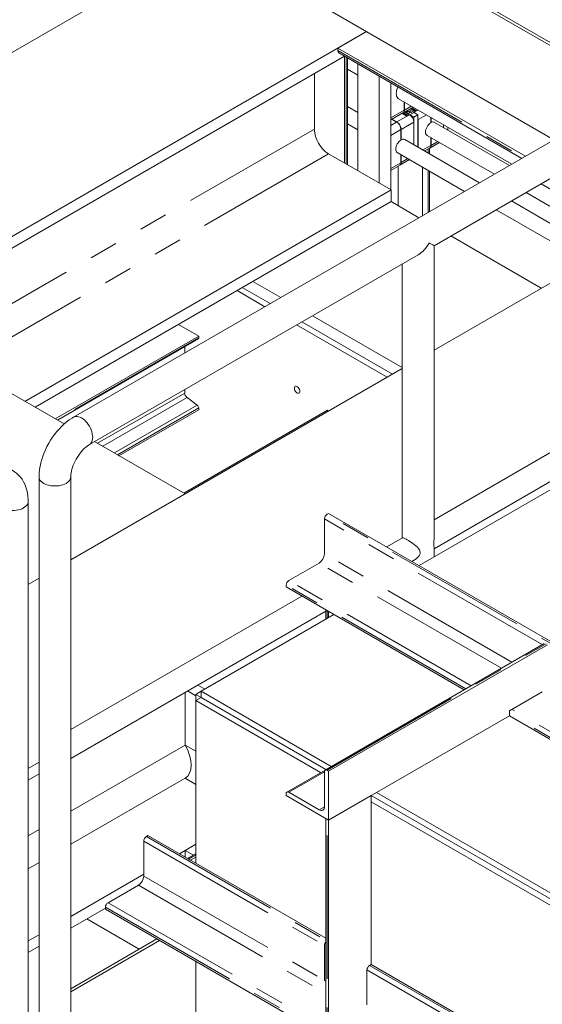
# Model space of a CAD drawing. Header units: millimetres. Extents: x 450 to 25135, y 150 to 17673.
# Tile 241 of 256: x 12017 to 12713, y 13041 to 14351. Entities that reach past the tile are written whole.
import ezdxf

# ---------------------------------------------------------------- set-up
doc = ezdxf.new("R2010")
doc.units = ezdxf.units.MM
doc.linetypes.add('SLD-Centrada-doble', pattern=[12.7, 6.35, -1.27, 1.27, -1.27, 1.27, -1.27])
doc.linetypes.add('SLD-Continua', pattern=[0])
doc.layers.add('COTAS', color=1, linetype='SLD-Continua')
doc.layers.add('OCULTA', color=8, linetype='SLD-Continua')

msp = doc.modelspace()

# ---------------------------------------------------------------- linework, layer by layer
at = {"color": 7, "linetype": 'SLD-Continua', "lineweight": 18, "ltscale": 30}
for p, q in [((12453.3, 14285.4), (12467.3, 14277.2)), ((12521.5, 14246), (12672.2, 14159)), ((12467.3, 14227.7), (12453.3, 14235.8)), ((12668.9, 14157.1), (12569.4, 14214.5)), ((12453.3, 14212.7), (12467.3, 14204.6)), ((12629.3, 14134.2), (12529.8, 14191.7)), ((12559.4, 14197.2), (12648.9, 14145.5)), ((12519.8, 14174.3), (12609.3, 14122.6)), ((12831.6, 14063.2), (12711.1, 14132.7)), ((12792, 14040.3), (12671.5, 14109.9)), ((12691.1, 14121.2), (12811.6, 14051.6)), ((12651.5, 14098.3), (12772, 14028.8))]:
    msp.add_line(p, q, dxfattribs=at)
at = {"layer": 'COTAS', "linetype": 'SLD-Continua', "lineweight": 18, "ltscale": 30}
for p, q in [((12467.3, 14292.5), (12467.3, 14150)), ((12495.6, 14276.2), (12495.6, 14133.7)), ((12511.2, 14267.2), (12511.2, 14124.7)), ((12528.8, 14230.7), (12528.8, 14241.7)), ((12529.2, 14241.5), (12529.2, 14230.9)), ((12511.2, 14217.8), (12527.2, 14227)), ((12526.9, 14226.7), (12527.3, 14227)), ((12527.5, 14227), (12527, 14226.7)), ((12527.6, 14227.2), (12540.8, 14234.8)), ((12533.4, 14224), (12527.7, 14227.3)), ((12531.4, 14225.1), (12527.7, 14227.3)), ((12528, 14226.8), (12527.7, 14227)), ((12527.8, 14227.4), (12533.5, 14224.1)), ((12527.8, 14227.1), (12528.3, 14226.8)), ((12527.8, 14227), (12528.3, 14226.7)), ((12536.1, 14224.6), (12529.6, 14228.4)), ((12531.3, 14227.4), (12531.3, 14229.4)), ((12534.8, 14229.3), (12531.5, 14227.3)), ((12533.7, 14226), (12537.5, 14228.3)), ((12535.3, 14231.7), (12541.8, 14227.9)), ((12536.4, 14224.5), (12542, 14227.8)), ((12541.9, 14229.9), (12537, 14232.7)), ((12537.1, 14232.7), (12541.9, 14229.9)), ((12537.2, 14232.8), (12541.9, 14230.1)), ((12537.7, 14232.6), (12538.2, 14232.9)), ((12537.9, 14232.5), (12537.7, 14232.6)), ((12537.8, 14233.1), (12537.8, 14233.1)), ((12537.8, 14232.5), (12538.2, 14232.8)), ((12537.9, 14233.1), (12538.1, 14233.2)), ((12538.2, 14232.9), (12537.9, 14233.1)), ((12538.5, 14232.8), (12537.9, 14232.5)), ((12538, 14232.4), (12539.1, 14232.6)), ((12538.3, 14232.3), (12538, 14232.4)), ((12538.1, 14233.2), (12539, 14232.7)), ((12538.1, 14233.1), (12538.1, 14233.2)), ((12538.1, 14233), (12538.1, 14233.1)), ((12538.1, 14233.1), (12538.8, 14232.6)), ((12538.2, 14232.8), (12538.2, 14232.9)), ((12538.2, 14232.3), (12539.1, 14232.5)), ((12538.5, 14232.3), (12538.3, 14232.3)), ((12538.8, 14232.6), (12538.5, 14232.8)), ((12539, 14232), (12538.5, 14232.3)), ((12543.6, 14230.9), (12538.7, 14233.7)), ((12543.4, 14231), (12538.7, 14233.7)), ((12538.7, 14232.2), (12538.7, 14232.4)), ((12538.7, 14232.4), (12539, 14232.2)), ((12539.2, 14232.4), (12538.7, 14232.4)), ((12538.7, 14232.2), (12539, 14232)), ((12539, 14232.7), (12538.8, 14232.6)), ((12538.9, 14233.8), (12543.7, 14231)), ((12538.9, 14231.9), (12539, 14232)), ((12539.1, 14231.8), (12538.9, 14231.9)), ((12539, 14232.2), (12539.2, 14232.4)), ((12539, 14232), (12539.2, 14232.3)), ((12539, 14232), (12539, 14232.2)), ((12539, 14231.9), (12539, 14232)), ((12539.1, 14232.6), (12539.5, 14232.4)), ((12539.1, 14232.5), (12539.1, 14232.6)), ((12539.1, 14232.5), (12539.4, 14232.3)), ((12539.5, 14232.4), (12539.1, 14231.8)), ((12539.2, 14232.3), (12539.2, 14232.4)), ((12539.3, 14231.9), (12539.9, 14232.2)), ((12539.3, 14231.7), (12539.9, 14232)), ((12539.8, 14231.3), (12539.3, 14231.6)), ((12540.1, 14232.1), (12539.6, 14231.8)), ((12539.6, 14231.7), (12539.6, 14231.6)), ((12539.6, 14231.7), (12539.9, 14231.5)), ((12539.6, 14231.5), (12539.9, 14231.3)), ((12539.9, 14232.2), (12540.1, 14232.1)), ((12539.9, 14232), (12539.9, 14232.2)), ((12539.9, 14232), (12540, 14232)), ((12540.1, 14231.5), (12540.6, 14231.8)), ((12540.1, 14231.3), (12540.6, 14231.6)), ((12540.2, 14231.2), (12540.9, 14231.6)), ((12540.4, 14231), (12540.2, 14231.2)), ((12540.8, 14231.7), (12540.3, 14231.3)), ((12540.3, 14231.1), (12540.9, 14231.4)), ((12540.7, 14231.2), (12540.4, 14231)), ((12540.6, 14231.8), (12540.8, 14231.7)), ((12540.6, 14231.6), (12540.6, 14231.8)), ((12540.6, 14231.6), (12540.7, 14231.6)), ((12541.2, 14230.9), (12540.7, 14231.2)), ((12541, 14231.4), (12540.8, 14231.3)), ((12540.8, 14231.3), (12541.4, 14231)), ((12540.8, 14231.1), (12540.8, 14231.3)), ((12540.8, 14231.1), (12541.2, 14230.9)), ((12540.9, 14231.6), (12541.7, 14231.1)), ((12540.9, 14231.4), (12540.9, 14231.6)), ((12540.9, 14231.4), (12541.6, 14231.1)), ((12541.5, 14231), (12541, 14231.4)), ((12541.1, 14230.7), (12541.8, 14231.1)), ((12541.3, 14230.5), (12541.1, 14230.7)), ((12541.4, 14231), (12541.2, 14230.9)), ((12541.2, 14230.6), (12541.8, 14230.9)), ((12541.5, 14230.7), (12541.3, 14230.5)), ((12541.7, 14231.1), (12541.5, 14231)), ((12542.1, 14230.4), (12541.5, 14230.7)), ((12541.8, 14230.9), (12541.7, 14230.8)), ((12541.7, 14230.8), (12542.3, 14230.5)), ((12541.7, 14230.6), (12541.7, 14230.8)), ((12541.7, 14230.6), (12542.1, 14230.4)), ((12541.8, 14231.1), (12542.6, 14230.6)), ((12541.8, 14230.9), (12541.8, 14231.1)), ((12542.4, 14230.5), (12541.8, 14230.9)), ((12541.8, 14230.9), (12542.4, 14230.6)), ((12541.8, 14227.9), (12542, 14227.8)), ((12543.7, 14231), (12541.9, 14229.9)), ((12541.9, 14230.1), (12543.4, 14231)), ((12541.9, 14229.9), (12543.4, 14230.8)), ((12541.9, 14229.9), (12541.9, 14230.1)), ((12547.2, 14224.7), (12542, 14227.8)), ((12542.3, 14230.5), (12542.1, 14230.4)), ((12542.6, 14230.6), (12542.4, 14230.5)), ((12543.4, 14231), (12543.4, 14230.8)), ((12543.4, 14230.3), (12543.4, 14230.1)), ((12543.4, 14230.1), (12543.4, 14230)), ((12543.5, 14230.2), (12544, 14230.5)), ((12543.6, 14230.2), (12543.5, 14230.2)), ((12543.8, 14230.3), (12543.6, 14230.2)), ((12543.7, 14230.1), (12543.8, 14230.3)), ((12543.8, 14230), (12543.7, 14230.1)), ((12544, 14230.4), (12543.8, 14230.3)), ((12543.8, 14230.1), (12543.8, 14230.3)), ((12543.8, 14230.2), (12543.8, 14230.3)), ((12543.8, 14230.3), (12543.9, 14230.3)), ((12543.8, 14230.1), (12543.8, 14230.3)), ((12543.9, 14230.2), (12543.8, 14230)), ((12543.8, 14230), (12543.8, 14230.1)), ((12543.8, 14230.1), (12543.9, 14230.1)), ((12543.9, 14230.1), (12543.9, 14230.3)), ((12543.9, 14230.1), (12543.9, 14230.1)), ((12544, 14230.5), (12544.2, 14230.4)), ((12544, 14230.4), (12544, 14230.5)), ((12544, 14230.4), (12544, 14230.4)), ((12544.1, 14230.4), (12544, 14230.4)), ((12544, 14230.2), (12544, 14230.2)), ((12544.1, 14230.4), (12544.1, 14230.4)), ((12544.1, 14230.2), (12544.1, 14230.3)), ((12544.1, 14230.3), (12544.2, 14230.2)), ((12544.1, 14230.2), (12544.1, 14230.3)), ((12544.4, 14230.1), (12544.4, 14230.3)), ((12544.4, 14230), (12544.4, 14230.1)), ((12518.9, 14214.7), (12512.4, 14218.5)), ((12512.8, 14218.7), (12519.3, 14215)), ((12531.7, 14223), (12526, 14226.3)), ((12526, 14226.3), (12529.9, 14224.1)), ((12526.2, 14226.4), (12529.9, 14224.3)), ((12527, 14226.7), (12526.8, 14226.8)), ((12527.5, 14226.4), (12528, 14226.7)), ((12527.7, 14226.3), (12527.5, 14226.4)), ((12527.6, 14226.3), (12528, 14226.5)), ((12528.3, 14226.6), (12527.7, 14226.3)), ((12528, 14226.6), (12528, 14226.7)), ((12528.1, 14226.1), (12528.5, 14226.7)), ((12528.5, 14225.9), (12528.1, 14226.1)), ((12528.2, 14226), (12528.5, 14226.5)), ((12528.5, 14226.7), (12528.7, 14226.6)), ((12528.5, 14226.5), (12528.5, 14226.7)), ((12528.5, 14226.5), (12528.7, 14226.4)), ((12528.6, 14226.3), (12528.5, 14226)), ((12529.6, 14226.1), (12528.5, 14225.9)), ((12528.5, 14226), (12528.9, 14226.1)), ((12528.5, 14225.9), (12528.9, 14226)), ((12528.5, 14225.9), (12528.5, 14226)), ((12528.9, 14226.1), (12528.6, 14226.3)), ((12528.6, 14225.8), (12528.8, 14225.9)), ((12529.5, 14225.2), (12528.6, 14225.8)), ((12528.7, 14226.6), (12528.7, 14226.4)), ((12528.7, 14226.4), (12529.1, 14226.2)), ((12528.7, 14226.3), (12528.7, 14226.4)), ((12528.7, 14226.3), (12529.1, 14226)), ((12528.8, 14225.9), (12529.1, 14225.7)), ((12528.8, 14225.7), (12528.8, 14225.9)), ((12528.8, 14225.7), (12528.8, 14225.7)), ((12528.8, 14225.7), (12529.1, 14225.5)), ((12528.9, 14226), (12528.9, 14226.1)), ((12529.1, 14226.2), (12529.3, 14226.2)), ((12529.1, 14226), (12529.1, 14226.2)), ((12529.1, 14225.7), (12529.7, 14226)), ((12529.1, 14226), (12529.3, 14226)), ((12529.1, 14225.5), (12529.7, 14225.8)), ((12529.1, 14225.5), (12529.1, 14225.7)), ((12529.3, 14226.2), (12529.6, 14226.1)), ((12529.3, 14226), (12529.3, 14226.2)), ((12529.3, 14226), (12529.4, 14226)), ((12529.9, 14225.9), (12529.4, 14225.5)), ((12529.4, 14225.5), (12529.7, 14225.4)), ((12529.4, 14225.4), (12529.4, 14225.5)), ((12529.4, 14225.4), (12529.6, 14225.3)), ((12529.7, 14225.4), (12529.5, 14225.2)), ((12529.7, 14226), (12529.9, 14225.9)), ((12529.7, 14225.8), (12529.7, 14226)), ((12529.7, 14225.8), (12529.8, 14225.8)), ((12529.8, 14225.4), (12530, 14225.3)), ((12529.8, 14225.2), (12529.8, 14225.4)), ((12530, 14225.1), (12529.8, 14225.2)), ((12530.2, 14224.8), (12529.8, 14225.1)), ((12529.9, 14224.3), (12531.4, 14225.1)), ((12529.9, 14224.1), (12531.4, 14225)), ((12529.9, 14224.1), (12529.9, 14224.3)), ((12530, 14225.2), (12530, 14225.1)), ((12530, 14225.2), (12530.4, 14225)), ((12530, 14225), (12530, 14225.2)), ((12530, 14225.1), (12530, 14225.2)), ((12530, 14225), (12530.4, 14224.8)), ((12530.2, 14224.3), (12530, 14224.2)), ((12530, 14224), (12530, 14224.2)), ((12530, 14224.2), (12531.7, 14223.2)), ((12530, 14224), (12531.7, 14223.1)), ((12530.5, 14225), (12530.1, 14225.3)), ((12531.7, 14223.4), (12530.2, 14224.3)), ((12530.3, 14225.4), (12530.3, 14225.2)), ((12530.3, 14225.2), (12530.3, 14225.4)), ((12530.3, 14225.3), (12530.7, 14225.1)), ((12530.3, 14225.2), (12530.3, 14225.3)), ((12530.3, 14225.2), (12530.3, 14225.2)), ((12530.3, 14225.2), (12530.7, 14224.9)), ((12530.8, 14225.2), (12530.4, 14225.4)), ((12530.4, 14224.8), (12530.4, 14224.9)), ((12530.5, 14224.8), (12530.5, 14225)), ((12530.5, 14224.8), (12530.5, 14225)), ((12530.5, 14224.8), (12530.5, 14224.9)), ((12530.5, 14224.8), (12530.5, 14224.9)), ((12530.7, 14224.5), (12530.5, 14224.4)), ((12530.5, 14224.4), (12530.9, 14224.2)), ((12530.5, 14224.3), (12530.5, 14224.4)), ((12530.5, 14224.3), (12530.9, 14224.1)), ((12530.6, 14225.5), (12531, 14225.3)), ((12530.6, 14225.4), (12531, 14225.1)), ((12530.7, 14224.9), (12530.7, 14225.1)), ((12531.2, 14224.2), (12530.7, 14224.5)), ((12530.8, 14225.1), (12530.8, 14225.1)), ((12530.8, 14225.1), (12530.8, 14225.1)), ((12531, 14225), (12530.8, 14225.1)), ((12530.8, 14225.1), (12530.8, 14225.1)), ((12530.8, 14225.1), (12530.8, 14225.1)), ((12531.5, 14225), (12530.9, 14224.7)), ((12530.9, 14224.7), (12531.4, 14224.3)), ((12530.9, 14224.5), (12530.9, 14224.7)), ((12530.9, 14224.5), (12531.4, 14224.2)), ((12530.9, 14224.1), (12530.9, 14224)), ((12531.2, 14224.7), (12531.5, 14224.8)), ((12531.5, 14224.5), (12531.2, 14224.7)), ((12531.2, 14224.1), (12531.2, 14224.2)), ((12531.2, 14224), (12531.2, 14224.1)), ((12531.4, 14225.1), (12531.4, 14225)), ((12531.4, 14224.6), (12531.5, 14224.7)), ((12531.4, 14224.2), (12531.4, 14224.3)), ((12533.2, 14224.1), (12531.5, 14225)), ((12531.5, 14224.8), (12533, 14224)), ((12531.5, 14224.7), (12531.5, 14224.8)), ((12531.5, 14224.7), (12531.9, 14224.5)), ((12533.5, 14224.1), (12531.7, 14223)), ((12531.7, 14223.7), (12532, 14223.6)), ((12531.7, 14223.6), (12531.7, 14223.7)), ((12531.7, 14223.6), (12531.8, 14223.5)), ((12532, 14223.6), (12531.7, 14223.4)), ((12531.7, 14223.2), (12532.3, 14223.6)), ((12531.7, 14223.1), (12532.3, 14223.4)), ((12531.7, 14223.1), (12531.7, 14223.2)), ((12532.3, 14223.6), (12531.8, 14223.9)), ((12532, 14224), (12532.5, 14223.7)), ((12532, 14223.9), (12532, 14224)), ((12532, 14223.9), (12532.5, 14223.5)), ((12532.2, 14224.3), (12533, 14223.8)), ((12532.3, 14224), (12532.3, 14224.1)), ((12532.7, 14223.8), (12532.3, 14224.1)), ((12532.3, 14223.4), (12532.3, 14223.6)), ((12532.5, 14223.7), (12532.7, 14223.8)), ((12532.5, 14223.5), (12532.5, 14223.7)), ((12532.5, 14223.5), (12532.7, 14223.6)), ((12532.7, 14223.6), (12532.7, 14223.8)), ((12533, 14224), (12533.2, 14224.1)), ((12533, 14223.8), (12533, 14224)), ((12533, 14223.8), (12533.2, 14223.9)), ((12533.2, 14223.9), (12533.2, 14224.1)), ((12536.4, 14224.5), (12541.6, 14221.5)), ((12536.4, 14224.5), (12536.4, 14224.5)), ((12541.6, 14221.5), (12547.2, 14224.7)), ((12541.6, 14221.5), (12541.6, 14216.6)), ((12541.8, 14184.8), (12541.8, 14214.8)), ((12547.2, 14181.6), (12547.2, 14224.7)), ((12547.4, 14181.5), (12547.4, 14218.1)), ((12564.2, 14213.9), (12564.2, 14221.3)), ((12564.2, 14214.4), (12564.6, 14214.1)), ((12564.6, 14221.1), (12564.6, 14214.1)), ((12524.6, 14191), (12524.6, 14204.9)), ((12525, 14205.2), (12525, 14191.3)), ((12581.4, 14207.6), (12581.4, 14211.4)), ((12586.8, 14204.5), (12586.8, 14208.3)), ((12524.6, 14191.5), (12525, 14191.3)), ((12562.9, 14180.3), (12575.8, 14187.7)), ((12564.2, 14183.7), (12564.2, 14194.4)), ((12564.6, 14194.2), (12564.6, 14183.9)), ((12556.2, 14176.4), (12562.5, 14180)), ((12523.3, 14157.4), (12536.2, 14164.9)), ((12524.6, 14160.8), (12524.6, 14171.6)), ((12525, 14171.3), (12525, 14161.1)), ((12511.2, 14150.4), (12522.9, 14157.2))]:
    msp.add_line(p, q, dxfattribs=at)
at = {"layer": 'COTAS', "linetype": 'SLD-Centrada-doble', "lineweight": 18, "ltscale": 30}
for p, q in [((12511.2, 14220.5), (12528.8, 14230.7)), ((12527.3, 14227), (12527.3, 14227.1)), ((12527.8, 14227), (12527.8, 14227.1)), ((12538.4, 14236.2), (12529.2, 14230.9)), ((12539.3, 14231.7), (12539.3, 14231.9)), ((12539.6, 14231.5), (12539.6, 14231.7)), ((12539.9, 14231.3), (12539.9, 14231.5)), ((12540.1, 14231.3), (12540.1, 14231.5)), ((12541.8, 14227.9), (12547.3, 14231.1)), ((12543.4, 14230.4), (12543.4, 14230.5)), ((12544.1, 14230.2), (12544.1, 14230.3)), ((12544.1, 14230.2), (12544.1, 14230.3)), ((12544.2, 14230.2), (12544.2, 14230.4)), ((12544.2, 14230.2), (12544.2, 14230.4)), ((12544.3, 14230), (12544.3, 14230.1)), ((12511.2, 14210.3), (12518.9, 14214.7)), ((12536.1, 14224.6), (12519.3, 14215)), ((12541.8, 14214.8), (12525, 14205.2)), ((12528, 14226.5), (12528, 14226.7)), ((12528.3, 14226.7), (12528.3, 14226.8)), ((12529.8, 14225.4), (12529.8, 14225.2)), ((12530, 14225), (12530, 14225.2)), ((12530.1, 14225.5), (12530.1, 14225.4)), ((12530.3, 14225.2), (12530.3, 14225.4)), ((12530.4, 14224.8), (12530.4, 14225)), ((12530.5, 14224.8), (12530.5, 14224.9)), ((12530.6, 14225.4), (12530.6, 14225.5)), ((12531, 14225.1), (12531, 14225.3)), ((12547.4, 14218.1), (12558.6, 14224.6)), ((12511.2, 14197.2), (12524.6, 14204.9)), ((12573.5, 14189.1), (12564.6, 14183.9)), ((12553.9, 14177.8), (12564.2, 14183.7)), ((12533.9, 14166.2), (12525, 14161.1)), ((12511.2, 14153.1), (12524.6, 14160.8))]:
    msp.add_line(p, q, dxfattribs=at)
at = {"layer": 'COTAS', "linetype": 'SLD-Continua', "lineweight": 18, "ltscale": 30, "flags": 128}
for points in [[(12521.5, 14246), (12521.5, 14246), (12520.4, 14246.8), (12519.6, 14248), (12518.9, 14249.4), (12518.6, 14251), (12518.4, 14252.8), (12518.6, 14254.8), (12518.9, 14256.9), (12519.6, 14259), (12520.4, 14261.1), (12520.7, 14261.7)], [(12537.5, 14233), (12537.5, 14232.9), (12537.4, 14232.9)], [(12537.6, 14233), (12537.6, 14233), (12537.5, 14233)], [(12537.9, 14233.2), (12537.9, 14233.2), (12537.8, 14233.1)], [(12539.3, 14231.7), (12539.3, 14231.7), (12539.3, 14231.7)], [(12544.4, 14230), (12544.1, 14229.9), (12543.9, 14229.9), (12543.6, 14229.9), (12543.4, 14230), (12543.3, 14230.1), (12543.2, 14230.3), (12543.3, 14230.4), (12543.4, 14230.5)], [(12543.2, 14230.2), (12543.3, 14230.3), (12543.4, 14230.4)], [(12543.4, 14230.5), (12543.6, 14230.6), (12543.9, 14230.7), (12544.1, 14230.6), (12544.4, 14230.5), (12544.5, 14230.4), (12544.6, 14230.3), (12544.5, 14230.1), (12544.4, 14230)], [(12543.5, 14230.5), (12543.4, 14230.4), (12543.4, 14230.3), (12543.4, 14230.2), (12543.5, 14230.1), (12543.7, 14230), (12543.9, 14230), (12544.1, 14230), (12544.3, 14230.1)], [(12544.3, 14230.1), (12544.4, 14230.2), (12544.4, 14230.3), (12544.4, 14230.4), (12544.3, 14230.5), (12544.1, 14230.5), (12543.9, 14230.6), (12543.7, 14230.5), (12543.5, 14230.5)], [(12544.4, 14230.4), (12544.5, 14230.3), (12544.5, 14230.2)], [(12528.3, 14226.6), (12528.3, 14226.6), (12528.3, 14226.7)], [(12529.8, 14225.2), (12529.8, 14225.2), (12529.7, 14225.1)], [(12530.1, 14225.4), (12530.1, 14225.3), (12530, 14225.3)], [(12530.4, 14224.8), (12530.4, 14224.8), (12530.4, 14224.8)], [(12530.5, 14224.8), (12530.5, 14224.8), (12530.5, 14224.8)], [(12530.8, 14224.9), (12530.7, 14224.9), (12530.7, 14224.9)], [(12530.9, 14224.2), (12530.9, 14224.1), (12531, 14224), (12531, 14223.9), (12531.1, 14223.9), (12531.3, 14223.8), (12531.4, 14223.8), (12531.6, 14223.7), (12531.7, 14223.7)], [(12531.1, 14225.1), (12531, 14225.1), (12531, 14225.1)], [(12531.8, 14223.9), (12531.7, 14223.9), (12531.5, 14223.9), (12531.4, 14223.9), (12531.3, 14224), (12531.2, 14224), (12531.2, 14224.1), (12531.2, 14224.2), (12531.2, 14224.2)], [(12531.4, 14224.3), (12531.5, 14224.4), (12531.7, 14224.4), (12531.8, 14224.3), (12531.9, 14224.3), (12532, 14224.2), (12532, 14224.2), (12532, 14224.1), (12532, 14224)], [(12532.3, 14224.1), (12532.3, 14224.1), (12532.3, 14224.2), (12532.2, 14224.3), (12532.1, 14224.4), (12532, 14224.5), (12531.8, 14224.5), (12531.6, 14224.5), (12531.5, 14224.5)], [(12547.2, 14219.8), (12547.3, 14219.5), (12547.4, 14218.1)], [(12559.4, 14197.2), (12559.3, 14197.2), (12558.5, 14198), (12557.8, 14199), (12557.4, 14200.3), (12557.3, 14201.8), (12557.4, 14203.4), (12557.8, 14205.2), (12558.5, 14206.9), (12559.3, 14208.6), (12560.4, 14210.2), (12561.5, 14211.7), (12562.8, 14212.9), (12564.2, 14213.9)], [(12519.8, 14174.3), (12519.7, 14174.4), (12518.9, 14175.1), (12518.2, 14176.2), (12517.9, 14177.4), (12517.7, 14178.9), (12517.9, 14180.6), (12518.2, 14182.3), (12518.9, 14184), (12519.7, 14185.8), (12520.8, 14187.4), (12521.9, 14188.8), (12523.2, 14190.1), (12524.6, 14191)]]:
    msp.add_lwpolyline(points, dxfattribs=at)
at = {"layer": 'COTAS', "linetype": 'SLD-Continua', "lineweight": 18, "ltscale": 900}
for centre, radius, start, end in [((12524.9, 14230.2), 3.94, 305.0133, 6.2988), ((12527.5, 14226.5), 0.492, 62.6097, 117.3903), ((12525.5, 14230.4), 3.76, 299.4846, 7.6964), ((12527.5, 14226.7), 0.477, 62.27, 95.4531), ((12527.6, 14226.8), 0.158, 62.6097, 117.3903), ((12533.8, 14225), 4.78, 53.1258, 121.6785), ((12534.8, 14225.5), 3.77, 54.4093, 151.9556), ((12530, 14217.9), 12.8, 41.6506, 58.9376), ((12537.7, 14233.4), 0.318, 297.5289, 299.982), ((12539.4, 14231.8), 0.14, 110.7834, 249.2166), ((12539.6, 14231.7), 0.0448, 110.7834, 249.2166), ((12539.6, 14231.6), 0.0516, 185.6948, 245.6253), ((12540.1, 14231.8), 0.492, 242.6097, 297.3903), ((12540, 14231.6), 0.158, 242.6097, 297.3903), ((12540, 14231.5), 0.158, 242.6097, 297.3903), ((12544, 14230.5), 0.3, 239.8265, 263.3108), ((12544, 14230.5), 0.337, 249.8468, 279.3573), ((12544, 14230.4), 0.156, 265.2502, 296.1848), ((12544, 14230.3), 0.124, 34.5394, 56.8263), ((12544, 14230.4), 0.128, 299.6191, 312.3716), ((12544, 14230.4), 0.162, 296.4865, 299.9663), ((12544.1, 14230.3), 0.0312, 306.4815, 29.8951), ((12544, 14230.5), 0.28, 278.308, 298.9183), ((12544.2, 14230.3), 0.0841, 357.0337, 45.5479), ((12544, 14230.2), 0.263, 43.966, 60.037), ((12544.1, 14230.3), 0.106, 294.9318, 350.7673), ((12544.1, 14230.4), 0.202, 299.9962, 300.6548), ((12544.1, 14230.4), 0.204, 296.3428, 299.9637), ((12544, 14230), 0.295, 52.4142, 59.5817), ((12512.3, 14204.4), 12.3, 2.6055, 57.3945), ((12512.7, 14204.6), 12.3, 2.6055, 57.3945), ((12528, 14226.7), 0.0448, 290.7834, 69.2166), ((12528, 14226.6), 0.0516, 294.3747, 354.3052), ((12528.2, 14226.7), 0.14, 290.7834, 69.2166), ((12529.8, 14225.2), 0.142, 110.7834, 249.2166), ((12530, 14225.1), 0.318, 117.5289, 119.982), ((12530, 14224.9), 0.318, 117.5289, 119.982), ((12530.1, 14225.4), 0.141, 110.4655, 247.1462), ((12530, 14225.2), 0.0258, 116.8434, 158.1777), ((12530.1, 14225.3), 0.154, 228.7284, 240.3176), ((12530, 14225.3), 0.0708, 208.7074, 230.4504), ((12530, 14225.2), 0.026, 161.1565, 213.6065), ((12530, 14225.1), 0.027, 180.6276, 213.09), ((12530, 14225.1), 0.0708, 208.7074, 230.4504), ((12530.1, 14225.1), 0.154, 228.7284, 240.3176), ((12530.3, 14225.1), 0.5, 62.6097, 117.3903), ((12530.3, 14225), 0.45, 95.5088, 118.322), ((12530.5, 14225.3), 0.5, 242.6097, 297.3903), ((12530.4, 14225.4), 0.124, 217.0609, 237.0978), ((12530.3, 14225.4), 0.0436, 183.4924, 216.9867), ((12530.3, 14225.4), 0.0218, 113.6774, 178.7446), ((12530.3, 14225.4), 0.0616, 93.0722, 118.4346), ((12530.3, 14225.3), 0.153, 75.0371, 93.4904), ((12530.3, 14225.2), 0.213, 60.6051, 75.8253), ((12530.3, 14225), 0.462, 61.8515, 88.3543), ((12530.3, 14225.2), 0.0436, 183.4924, 216.9867), ((12530.4, 14225.3), 0.124, 217.0609, 237.0978), ((12530.5, 14225.1), 0.202, 240.3702, 252.2392), ((12530.5, 14225.1), 0.176, 251.4344, 266.7333), ((12530.5, 14225), 0.202, 240.3702, 252.2392), ((12530.4, 14224.9), 0.178, 50.9152, 58.9481), ((12530.5, 14224.9), 0.093, 33.2278, 50.3744), ((12530.5, 14225), 0.0335, 354.5634, 33.9086), ((12530.5, 14225), 0.0231, 294.9435, 350.6931), ((12530.5, 14225), 0.067, 264.2447, 297.3759), ((12530.5, 14225), 0.0431, 298.3732, 299.9907), ((12530.5, 14224.8), 0.0224, 298.6876, 351.092), ((12530.6, 14225), 0.142, 290.8418, 69.5745), ((12530.7, 14225), 0.15, 46.7738, 60.4337), ((12530.8, 14225.1), 0.0626, 20.075, 47.5276), ((12530.8, 14225.1), 0.0235, 334.9863, 18.5125), ((12530.8, 14225.1), 0.0274, 300.0813, 329.7112), ((12531.2, 14224), 0.252, 180.8413, 214.9702), ((12530.9, 14225.1), 0.142, 290.7834, 69.2166), ((12530.8, 14225.3), 0.317, 297.8188, 299.9854), ((12531.6, 14223.7), 0.539, 42.4912, 112.1989), ((12531.6, 14224.7), 1.14, 257.6286, 276.8556), ((12529.5, 14214.3), 12.3, 2.6055, 57.3945), ((12567.3, 14210.1), 4.9, 65.1254, 123.863), ((12527.7, 14187.2), 4.9, 65.1254, 123.863), ((12560.3, 14183.3), 3.94, 305.0133, 6.2988), ((12560.9, 14183.4), 3.78, 300.977, 7.5568), ((12520.7, 14160.4), 3.94, 305.0133, 6.2988), ((12521.3, 14160.6), 3.76, 299.4846, 7.6964)]:
    msp.add_arc(centre, radius, start, end, dxfattribs=at)
at = {"layer": 'OCULTA', "linetype": 'SLD-Continua', "lineweight": 18, "ltscale": 30}
for p, q in [((12834.3, 14252.5), (11331.7, 15120)), ((11331.7, 14997.5), (12728.2, 14191.3)), ((13468, 14618.3), (12089.1, 13822.3)), ((12837.8, 14254.6), (12348.9, 14536.8)), ((12266.8, 14457.6), (8576.5, 12327.3)), ((12266.8, 14457.6), (8576.5, 12327.3)), ((12266.8, 14457.6), (8576.5, 12327.3)), ((12479, 14335.2), (8788.6, 12204.8)), ((12479, 14335.2), (8788.6, 12204.8)), ((12479, 14335.2), (8788.6, 12204.8)), ((12479, 14335.2), (12440.8, 14313.2)), ((12479, 14335.2), (12440.8, 14313.2)), ((12479, 14335.2), (12440.8, 14313.2)), ((12440.8, 14313.2), (12440.8, 14309.9)), ((12440.8, 14313.2), (12690.1, 14169.3)), ((12440.8, 14313.2), (12690.1, 14169.3)), ((12440.8, 14313.2), (12440.8, 14309.9)), ((12440.8, 14313.2), (12440.8, 14309.9)), ((12440.8, 14313.2), (12690.1, 14169.3)), ((12442.1, 14307.1), (12685.5, 14166.6)), ((12442.1, 14307.1), (12685.5, 14166.6)), ((12442.1, 14307.1), (12685.5, 14166.6)), ((12568.6, 14050.4), (13030.7, 14317.2)), ((12449.7, 14302.7), (11839.1, 13950.3)), ((12449.7, 14302.7), (11839.1, 13950.3)), ((12449.7, 14302.7), (11839.1, 13950.3)), ((12449.7, 14302.7), (12685.5, 14166.6)), ((12449.7, 14302.7), (12685.5, 14166.6)), ((12449.7, 14302.7), (12685.5, 14166.6)), ((12449.7, 14160.2), (12449.7, 14302.7)), ((12453.3, 14158.2), (12453.3, 14300.7)), ((12409.4, 14279.5), (12409.4, 14205.6)), ((12409.4, 14279.5), (12409.4, 14205.6)), ((12409.4, 14279.5), (12409.4, 14205.6)), ((12562.8, 14172.6), (12562.8, 14180.2)), ((12428.4, 14172.5), (12511.5, 14124.5)), ((12428.4, 14172.5), (12511.5, 14124.5)), ((12428.4, 14172.5), (12511.5, 14124.5)), ((12562.8, 14095.8), (12562.8, 14149.5)), ((12511.5, 14124.5), (12024.4, 13843.3)), ((12511.5, 14124.5), (12024.4, 13843.3)), ((12511.5, 14124.5), (12024.4, 13843.3)), ((12511.5, 14124.5), (12511.5, 14109)), ((12511.5, 14124.5), (12511.5, 14109)), ((12511.5, 14124.5), (12511.5, 14109)), ((12923.4, 14116.2), (12568.6, 13911.3)), ((12923.4, 14116.2), (12568.6, 13911.3)), ((12923.4, 14116.2), (12568.6, 13911.3)), ((12511.5, 14109), (12037.8, 13835.5)), ((12511.5, 14109), (12037.8, 13835.5)), ((12511.5, 14109), (12037.8, 13835.5)), ((12511.5, 14109), (12548.6, 14087.6)), ((12511.5, 14109), (12548.6, 14087.6)), ((12511.5, 14109), (12548.6, 14087.6)), ((12590.8, 14063.3), (12711.3, 13993.7)), ((12590.8, 14063.3), (12711.3, 13993.7)), ((12590.8, 14063.3), (12711.3, 13993.7)), ((12568.6, 13660.5), (12568.6, 14050.4)), ((12110.2, 13785.8), (12547.5, 14038.3)), ((12526.4, 14026.1), (12526.4, 13661.4)), ((12313.5, 13994.7), (12350.6, 13973.3)), ((12313.5, 13994.7), (12350.6, 13973.3)), ((12313.5, 13994.7), (12350.6, 13973.3)), ((12327.7, 14002.9), (12364.8, 13981.5)), ((12327.7, 14002.9), (12364.8, 13981.5)), ((12327.7, 14002.9), (12364.8, 13981.5)), ((12306.5, 13990.6), (12343.6, 13969.2)), ((12306.5, 13990.6), (12343.6, 13969.2)), ((12306.5, 13990.6), (12343.6, 13969.2)), ((12076.5, 13813.2), (11825.6, 13958)), ((12076.5, 13813.2), (11825.6, 13958)), ((12076.5, 13813.2), (11825.6, 13958)), ((12406.9, 13957.1), (12526.4, 13888.2)), ((12406.9, 13957.1), (12526.4, 13888.2)), ((12406.9, 13957.1), (12526.4, 13888.2)), ((12228.7, 13945.7), (12255.6, 13930.2)), ((12228.7, 13945.7), (12255.6, 13930.2)), ((12228.7, 13945.7), (12255.6, 13930.2)), ((12385.7, 13944.9), (12506.2, 13875.3)), ((12385.7, 13944.9), (12506.2, 13875.3)), ((12385.7, 13944.9), (12506.2, 13875.3)), ((12392.8, 13949), (12513.3, 13879.4)), ((12392.8, 13949), (12513.3, 13879.4)), ((12392.8, 13949), (12513.3, 13879.4)), ((12255.6, 13930.2), (12064.7, 13820)), ((12255.6, 13930.2), (12064.7, 13820)), ((12255.6, 13930.2), (12064.7, 13820)), ((12067.7, 13818.3), (12254.9, 13926.4)), ((12067.7, 13818.3), (12254.9, 13926.4)), ((12067.7, 13818.3), (12254.9, 13926.4)), ((12255.6, 13930.2), (12255.6, 13927.8)), ((12255.6, 13930.2), (12255.6, 13927.8)), ((12255.6, 13930.2), (12255.6, 13927.8)), ((12236.9, 13916), (12236.9, 13907.6)), ((12236.9, 13916), (12236.9, 13907.6)), ((12236.9, 13916), (12236.9, 13907.6)), ((12526.4, 13887), (12085.4, 13632.4)), ((12526.4, 13887), (12085.4, 13632.4)), ((12526.4, 13887), (12085.4, 13632.4)), ((12236.9, 13858.9), (12236.9, 13854.3)), ((12236.9, 13858.9), (12236.9, 13854.3)), ((12236.9, 13858.9), (12236.9, 13854.3)), ((12240, 13848.4), (12253.7, 13838.2)), ((12240, 13848.4), (12253.7, 13838.2)), ((12240, 13848.4), (12253.7, 13838.2)), ((12255.6, 13834.6), (12255.6, 13832.2)), ((12255.6, 13834.6), (12255.6, 13832.2)), ((12255.6, 13834.6), (12255.6, 13832.2)), ((12255.6, 13832.2), (12149.5, 13771)), ((12255.6, 13832.2), (12149.5, 13771)), ((12255.6, 13832.2), (12149.5, 13771)), ((12426.7, 13831.4), (12235.8, 13721.2)), ((12426.7, 13831.4), (12235.8, 13721.2)), ((12426.7, 13831.4), (12235.8, 13721.2)), ((12426.7, 13831.4), (12428.4, 13830.4)), ((12426.7, 13831.4), (12428.4, 13830.4)), ((12426.7, 13831.4), (12428.4, 13830.4)), ((12237.5, 13720.2), (12117.1, 13789.8)), ((12237.5, 13720.2), (12117.1, 13789.8)), ((12237.5, 13720.2), (12117.1, 13789.8)), ((12746.6, 13788.6), (12568.6, 13685.8)), ((12810.3, 13775.9), (12548.7, 13624.8)), ((12043.2, 13742.8), (12043.2, 12898.5)), ((12085.4, 13381.5), (12085.4, 13742.8)), ((12568.6, 13647.2), (12746.6, 13750)), ((12237.5, 13720.2), (12085.4, 13632.4)), ((12237.5, 13720.2), (12085.4, 13632.4)), ((12237.5, 13720.2), (12085.4, 13632.4)), ((12028.8, 12865.9), (12028.8, 13710.2)), ((12428.4, 13694.2), (12426.3, 13693)), ((13340.6, 13167.7), (12428.4, 13694.2)), ((12422.8, 13686.9), (12422.8, 13640.4)), ((12526.8, 13661.7), (12505.8, 13649.6)), ((12568.6, 13636.3), (12568.6, 13648.2)), ((12415.7, 13628.1), (12375.4, 13604.8)), ((12539.2, 13630.3), (12543.5, 13632.7)), ((12043.2, 13608.1), (12028.8, 13599.7)), ((12043.2, 13608.1), (12028.8, 13599.7)), ((12043.2, 13608.1), (12028.8, 13599.7)), ((12043.2, 13608.1), (12028.8, 13599.7)), ((12043.2, 13608.1), (12028.8, 13599.7)), ((12043.2, 13608.1), (12028.8, 13599.7)), ((12371.9, 13598.7), (12371.9, 13596.3)), ((12608.7, 13459.6), (12371.9, 13596.3)), ((12392.7, 13584.3), (12085.4, 13406.8)), ((12085.4, 13368.3), (12424.9, 13564.3)), ((12435.5, 13559.5), (12258.7, 13457.5)), ((12424.9, 13565.7), (12424.9, 13553.4)), ((12426.3, 13564.8), (12428.4, 13563.6)), ((12428.4, 13563.6), (12428.4, 13555.4)), ((12715.2, 13521), (12423.8, 13352.8)), ((12428.4, 13351.4), (12719.8, 13519.5)), ((12237.5, 13385.9), (12237.5, 13456.1)), ((12237.5, 13385.9), (12237.5, 13456.1)), ((12237.5, 13385.9), (12237.5, 13456.1)), ((12251.7, 13451.6), (12240.7, 13458)), ((12251.7, 13451.6), (12240.7, 13458)), ((12251.7, 13451.6), (12240.7, 13458)), ((12251.7, 13453.4), (12258.7, 13457.5)), ((12263.6, 13460.3), (12254.2, 13465.7)), ((12263.6, 13460.3), (12254.2, 13465.7)), ((12263.6, 13460.3), (12254.2, 13465.7)), ((12258.7, 13457.5), (12431.9, 13357.5)), ((12258.7, 13449.3), (12258.7, 13457.5)), ((12712.7, 13456.7), (12668.9, 13431.4)), ((12258.7, 13449.3), (12251.7, 13453.4)), ((12251.7, 13445.2), (12251.7, 13453.4)), ((12258.7, 13449.3), (12251.7, 13445.2)), ((12417.8, 13349.3), (12251.7, 13445.2)), ((12251.7, 13445.2), (12251.7, 13228.8)), ((12424.9, 13353.4), (12258.7, 13449.3)), ((12258.7, 13449.3), (12424.9, 13353.4)), ((12668.9, 13431.4), (12668.9, 13424.8)), ((12428.4, 13286), (12668.9, 13424.8)), ((12930.5, 13273.8), (12668.9, 13424.8)), ((12043.2, 13363.1), (12028.8, 13354.8)), ((12043.2, 13363.1), (12028.8, 13354.8)), ((12043.2, 13363.1), (12028.8, 13354.8)), ((12085.4, 12898.5), (12085.4, 13369.2)), ((12423.7, 13352.7), (12372.9, 13323.4)), ((12422.8, 13304), (12422.8, 13350.5)), ((12426.3, 13352.6), (12428.4, 13351.4)), ((12428.4, 13351.4), (12428.4, 13286)), ((12043.2, 13347.6), (12028.8, 13339.3)), ((12043.2, 13347.6), (12028.8, 13339.3)), ((12043.2, 13347.6), (12028.8, 13339.3)), ((12237.5, 13341.8), (12251.7, 13333.6)), ((12237.5, 13341.8), (12251.7, 13333.6)), ((12237.5, 13341.8), (12251.7, 13333.6)), ((12375.4, 13323.2), (12415.7, 13299.9)), ((12371.9, 13318.7), (12371.9, 13321.1)), ((12428.4, 13286), (12371.9, 13318.7)), ((12428.4, 13286), (12485, 13318.7)), ((12485, 13094.1), (12485, 13318.7)), ((12746.6, 13167.7), (12485, 13318.7)), ((12485, 13318.7), (12746.6, 13167.7)), ((12746.6, 13159.5), (12485, 13310.5)), ((12492.1, 13322.8), (12753.7, 13171.7)), ((12424.9, 13288.1), (12424.9, 12315.1)), ((12426.3, 13287.3), (12428.4, 13286)), ((12428.4, 12311.9), (12428.4, 13286)), ((12182.4, 13211.7), (12182.4, 13258.2)), ((12185.9, 13264.4), (12188, 13265.6)), ((12188, 13265.6), (12424.9, 13128.9)), ((12251.7, 13254), (12229.9, 13241.4)), ((12251.7, 13254), (12229.9, 13241.4)), ((12251.7, 13254), (12229.9, 13241.4)), ((12251.7, 13254), (12237.5, 13245.9)), ((12251.7, 13254), (12237.5, 13245.9)), ((12251.7, 13254), (12237.5, 13245.9)), ((12248.7, 13239.4), (12237.5, 13245.9)), ((12237.5, 13237), (12237.5, 13245.9)), ((12248.7, 13239.4), (12237.5, 13245.9)), ((12237.5, 13237), (12237.5, 13245.9)), ((12248.7, 13239.4), (12237.5, 13245.9)), ((12237.5, 13237), (12237.5, 13245.9)), ((12251.7, 13241.2), (12241, 13235)), ((12242.5, 13234.2), (12244.6, 13232.9)), ((12251.7, 13237), (12244.6, 13232.9)), ((12182.4, 13214), (12085.4, 13158)), ((12182.4, 13214), (12085.4, 13158)), ((12182.4, 13214), (12085.4, 13158)), ((12135, 13176.2), (12175.3, 13199.4)), ((12131.5, 13169.1), (12085.4, 13142.5)), ((12131.5, 13169.1), (12085.4, 13142.5)), ((12131.5, 13169.1), (12085.4, 13142.5)), ((12131.5, 13167.6), (12131.5, 13170.1)), ((12131.5, 13167.6), (12422.8, 12999.4)), ((12176.5, 13114.4), (12106.6, 13154.8)), ((12043.2, 13133.7), (12028.8, 13125.4)), ((12043.2, 13133.7), (12028.8, 13125.4)), ((12043.2, 13133.7), (12028.8, 13125.4)), ((12085.4, 13061.8), (12200, 13128)), ((12043.2, 13118.2), (12028.8, 13109.9)), ((12043.2, 13118.2), (12028.8, 13109.9)), ((12043.2, 13118.2), (12028.8, 13109.9)), ((12085.4, 13057.7), (12203.6, 13126)), ((12422.8, 13072.9), (12422.8, 13119.4)), ((12251.7, 13098.2), (12251.7, 12479.2)), ((12485, 13094.1), (12482.9, 13092.9)), ((12485, 13094.1), (12746.6, 12943.1)), ((12479.4, 13086.8), (12479.4, 13040.2)), ((12424.9, 13071.7), (12422.8, 13072.9))]:
    msp.add_line(p, q, dxfattribs=at)
at = {"layer": 'OCULTA', "linetype": 'SLD-Centrada-doble', "lineweight": 18, "ltscale": 30}
for p, q in [((12440.8, 14309.9), (12687.3, 14167.6)), ((12440.8, 14309.9), (12687.3, 14167.6)), ((12440.8, 14309.9), (12687.3, 14167.6)), ((12451.7, 14159.1), (12451.7, 14301.6)), ((12409.4, 14205.6), (11903.1, 13913.3)), ((12409.4, 14205.6), (11903.1, 13913.3)), ((12409.4, 14205.6), (11903.1, 13913.3)), ((12560.8, 14173.8), (12560.8, 14179)), ((12428.4, 14172.5), (11941.3, 13891.3)), ((12428.4, 14172.5), (11941.3, 13891.3)), ((12428.4, 14172.5), (11941.3, 13891.3)), ((12520.7, 14103.7), (12520.7, 14155.9)), ((12553.3, 14090.3), (12553.3, 14155)), ((12560.8, 14094.6), (12560.8, 14150.7)), ((12255.6, 13927.8), (12066.8, 13818.8)), ((12255.6, 13927.8), (12066.8, 13818.8)), ((12255.6, 13927.8), (12066.8, 13818.8)), ((12236.9, 13854.3), (12121.1, 13787.5)), ((12236.9, 13854.3), (12121.1, 13787.5)), ((12236.9, 13854.3), (12121.1, 13787.5)), ((12240, 13848.4), (12127.8, 13783.6)), ((12240, 13848.4), (12127.8, 13783.6)), ((12240, 13848.4), (12127.8, 13783.6)), ((12253.7, 13838.2), (12143.4, 13774.6)), ((12253.7, 13838.2), (12143.4, 13774.6)), ((12253.7, 13838.2), (12143.4, 13774.6)), ((12255.6, 13834.6), (12147.5, 13772.2)), ((12255.6, 13834.6), (12147.5, 13772.2)), ((12255.6, 13834.6), (12147.5, 13772.2)), ((13338.5, 13166.4), (12426.3, 13693)), ((12712.7, 13519.6), (12422.8, 13686.9)), ((12672.3, 13496.3), (12422.8, 13640.4)), ((12658.2, 13488.1), (12415.7, 13628.1)), ((12610.8, 13460.8), (12371.9, 13598.7)), ((12617.9, 13464.9), (12375.4, 13604.8)), ((12426.3, 13564.8), (12426.3, 13554.2)), ((12426.3, 13352.6), (12717.7, 13520.8)), ((12939.7, 13279.1), (12672.4, 13433.4)), ((12932.6, 13275), (12668.9, 13427.3)), ((12237.5, 13385.9), (12085.4, 13298)), ((12237.5, 13385.9), (12085.4, 13298)), ((12237.5, 13385.9), (12085.4, 13298)), ((12251.7, 13377.7), (12237.5, 13385.9)), ((12251.7, 13377.7), (12237.5, 13385.9)), ((12251.7, 13377.7), (12237.5, 13385.9)), ((12375.4, 13323.2), (12422.8, 13350.5)), ((12237.5, 13341.8), (12085.4, 13254)), ((12237.5, 13341.8), (12085.4, 13254)), ((12237.5, 13341.8), (12085.4, 13254)), ((12415.7, 13299.9), (12422.8, 13304)), ((12426.3, 12313.1), (12426.3, 13287.3)), ((12043.2, 13273.7), (12028.8, 13265.4)), ((12043.2, 13273.7), (12028.8, 13265.4)), ((12043.2, 13273.7), (12028.8, 13265.4)), ((12182.4, 13258.2), (12422.8, 13119.4)), ((12185.9, 13264.4), (12424.9, 13126.4)), ((12251.7, 13239.5), (12242.5, 13234.2)), ((12043.2, 13229.6), (12028.8, 13221.3)), ((12043.2, 13229.6), (12028.8, 13221.3)), ((12043.2, 13229.6), (12028.8, 13221.3)), ((12182.4, 13211.7), (12422.8, 13072.9)), ((12175.3, 13199.4), (12424.9, 13055.4)), ((12131.5, 13170.1), (12422.8, 13001.9)), ((12135, 13176.2), (12424.9, 13008.8)), ((12482.9, 13092.9), (12746.6, 12940.7)), ((12479.4, 13086.8), (12746.6, 12932.5))]:
    msp.add_line(p, q, dxfattribs=at)
at = {"layer": 'OCULTA', "linetype": 'SLD-Continua', "lineweight": 18, "ltscale": 30, "flags": 128}
for points in [[(12390, 13856.7), (12389.9, 13857.9), (12389.5, 13859.1), (12388.8, 13860.4), (12388, 13861.5), (12387.1, 13862.4), (12386.1, 13863.1), (12385.2, 13863.4), (12384.3, 13863.4), (12383.6, 13863), (12383.1, 13862.3), (12382.8, 13861.4), (12382.8, 13860.3), (12383.1, 13859), (12383.6, 13857.8), (12384.3, 13856.6), (12385.2, 13855.5), (12386.1, 13854.8), (12387.1, 13854.3), (12388, 13854.1), (12388.8, 13854.3), (12389.5, 13854.8), (12389.9, 13855.6), (12390, 13856.7)], [(12390, 13856.7), (12389.9, 13857.9), (12389.5, 13859.1), (12388.8, 13860.4), (12388, 13861.5), (12387.1, 13862.4), (12386.1, 13863.1), (12385.2, 13863.4), (12384.3, 13863.4), (12383.6, 13863), (12383.1, 13862.3), (12382.8, 13861.4), (12382.8, 13860.3), (12383.1, 13859), (12383.6, 13857.8), (12384.3, 13856.6), (12385.2, 13855.5), (12386.1, 13854.8), (12387.1, 13854.3), (12388, 13854.1), (12388.8, 13854.3), (12389.5, 13854.8), (12389.9, 13855.6), (12390, 13856.7)], [(12390, 13856.7), (12389.9, 13857.9), (12389.5, 13859.1), (12388.8, 13860.4), (12388, 13861.5), (12387.1, 13862.4), (12386.1, 13863.1), (12385.2, 13863.4), (12384.3, 13863.4), (12383.6, 13863), (12383.1, 13862.3), (12382.8, 13861.4), (12382.8, 13860.3), (12383.1, 13859), (12383.6, 13857.8), (12384.3, 13856.6), (12385.2, 13855.5), (12386.1, 13854.8), (12387.1, 13854.3), (12388, 13854.1), (12388.8, 13854.3), (12389.5, 13854.8), (12389.9, 13855.6), (12390, 13856.7)], [(12089.1, 13822.3), (12087, 13821), (12083.3, 13818.6), (12079.8, 13815.9), (12076.3, 13813), (12073, 13809.8), (12069.7, 13806.5), (12066.7, 13803), (12063.7, 13799.3), (12061, 13795.5), (12058.4, 13791.5), (12056, 13787.5), (12053.7, 13783.3), (12051.7, 13779), (12049.8, 13774.7), (12048.2, 13770.3), (12046.7, 13765.9), (12045.5, 13761.4), (12044.6, 13756.9), (12043.8, 13752.4), (12043.4, 13747.9), (12043.2, 13743.7), (12043.2, 13742.8)], [(12099.6, 13821.3), (12097.7, 13822.3), (12095.8, 13822.9), (12093.9, 13823.3), (12092.2, 13823.3), (12090.6, 13823), (12089.1, 13822.3)], [(12110.2, 13785.8), (12111.5, 13786.8), (12112.6, 13788), (12113.4, 13789.5), (12114, 13791.3), (12114.4, 13793.3), (12114.6, 13795.5), (12114.4, 13797.8), (12114, 13800.2), (12113.4, 13802.7), (12112.6, 13805.2), (12111.5, 13807.7), (12110.2, 13810.2), (12108.7, 13812.5), (12107.1, 13814.7), (12105.3, 13816.7), (12103.5, 13818.5), (12101.6, 13820), (12099.6, 13821.3), (12097.7, 13822.3), (12095.8, 13822.9), (12093.9, 13823.3), (12092.2, 13823.3), (12090.6, 13823), (12089.1, 13822.3)], [(12110.2, 13785.8), (12110.2, 13785.8), (12111.5, 13786.8), (12112.6, 13788), (12113.4, 13789.5), (12114, 13791.3), (12114.4, 13793.3), (12114.6, 13795.5), (12114.4, 13797.8), (12114, 13800.2), (12113.4, 13802.7), (12112.6, 13805.2), (12111.5, 13807.7), (12110.2, 13810.2), (12108.7, 13812.5), (12107.1, 13814.7), (12105.3, 13816.7), (12103.5, 13818.5), (12101.6, 13820), (12099.6, 13821.3)], [(12085.4, 13742.8), (12085.4, 13743.8), (12085.5, 13745.8), (12085.8, 13748), (12086.3, 13750.4), (12086.9, 13752.9), (12087.7, 13755.5), (12088.6, 13758.2), (12089.8, 13761), (12091.1, 13763.8), (12092.5, 13766.5), (12094.1, 13769.2), (12095.9, 13771.8), (12097.7, 13774.2), (12099.5, 13776.5), (12101.4, 13778.7), (12103.3, 13780.6), (12105.2, 13782.3), (12107, 13783.7), (12108.8, 13784.9), (12110.2, 13785.8)], [(12028.8, 13710.2), (12028.8, 13712.6), (12028.4, 13717), (12027.8, 13721.2), (12026.9, 13725.3), (12025.7, 13729.2), (12024.3, 13732.9), (12022.5, 13736.4), (12020.5, 13739.6), (12018.3, 13742.5), (12015.9, 13745.2), (12013.2, 13747.6), (12010.4, 13749.7), (12007.5, 13751.6), (12004.4, 13753.1), (12001.2, 13754.4), (11997.9, 13755.3), (11994.5, 13756), (11991, 13756.4), (11987.5, 13756.5), (11983.9, 13756.3), (11980.3, 13755.8), (11976.6, 13755), (11972.8, 13753.9), (11969.1, 13752.5), (11965.3, 13750.7), (11961.8, 13748.8)], [(12043.2, 13742.8), (12043.2, 13742.8), (12043.4, 13741.2), (12043.9, 13739.7), (12044.8, 13738.2), (12046, 13736.7), (12047.6, 13735.4), (12049.4, 13734.2)], [(12043.2, 13742.8), (12043.4, 13741.2), (12043.9, 13739.7), (12044.8, 13738.2), (12046, 13736.7), (12047.6, 13735.4), (12049.4, 13734.2), (12051.5, 13733.2), (12053.7, 13732.3), (12056.2, 13731.6), (12058.8, 13731.1), (12061.5, 13730.8), (12064.3, 13730.7), (12067, 13730.8), (12069.7, 13731.1), (12072.4, 13731.6), (12074.8, 13732.3), (12077.1, 13733.2), (12079.2, 13734.2), (12081, 13735.4), (12082.5, 13736.7), (12083.8, 13738.2), (12084.7, 13739.7), (12085.2, 13741.2), (12085.4, 13742.8)], [(12049.4, 13734.2), (12051.5, 13733.2), (12053.7, 13732.3), (12056.2, 13731.6), (12058.8, 13731.1), (12061.5, 13730.8), (12064.3, 13730.7), (12067, 13730.8), (12069.7, 13731.1), (12072.4, 13731.6), (12074.8, 13732.3), (12077.1, 13733.2), (12079.2, 13734.2), (12081, 13735.4), (12082.5, 13736.7), (12083.8, 13738.2), (12084.7, 13739.7), (12085.2, 13741.2), (12085.4, 13742.8)], [(11986.6, 13710.2), (11986.8, 13708.6), (11987.4, 13707), (11988.2, 13705.5), (11989.5, 13704.1), (11991, 13702.8), (11992.8, 13701.6), (11994.9, 13700.5), (11997.2, 13699.6), (11999.7, 13698.9), (12002.3, 13698.4), (12005, 13698.1), (12007.7, 13698), (12010.5, 13698.1), (12013.2, 13698.4), (12015.8, 13698.9), (12018.3, 13699.6), (12020.6, 13700.5), (12022.6, 13701.6), (12024.4, 13702.8), (12026, 13704.1), (12027.2, 13705.5), (12028.1, 13707), (12028.6, 13708.6), (12028.8, 13710.2)], [(11992.8, 13701.6), (11994.9, 13700.5), (11997.2, 13699.6), (11999.7, 13698.9), (12002.3, 13698.4), (12005, 13698.1), (12007.7, 13698), (12010.5, 13698.1), (12013.2, 13698.4), (12015.8, 13698.9), (12018.3, 13699.6), (12020.6, 13700.5), (12022.6, 13701.6), (12024.4, 13702.8), (12026, 13704.1), (12027.2, 13705.5), (12028.1, 13707), (12028.6, 13708.6), (12028.8, 13710.2)], [(12526.8, 13661.6), (12527.1, 13661.7), (12527.8, 13661.7), (12528.9, 13661.3), (12530, 13660.7), (12531.4, 13660), (12533, 13659.1), (12534.8, 13658), (12536.6, 13656.9), (12538.5, 13655.7), (12540.5, 13654.3), (12542.4, 13652.8), (12544.6, 13651.1), (12546.6, 13649.2), (12548.1, 13647.5), (12549.3, 13645.6), (12550.2, 13642.7), (12550.1, 13641.2), (12549.7, 13639.7), (12548.8, 13637.9), (12547.6, 13636.2), (12545.5, 13634.1), (12543.5, 13632.8)], [(12415.7, 13299.9), (12417.1, 13299.3), (12418.4, 13299), (12419.6, 13299), (12420.7, 13299.4), (12421.6, 13300.1), (12422.3, 13301.2), (12422.7, 13302.5), (12422.8, 13304)]]:
    msp.add_lwpolyline(points, dxfattribs=at)
at = {"layer": 'OCULTA', "linetype": 'SLD-Continua', "lineweight": 18, "ltscale": 900}
for centre, radius, start, end in [((12443.7, 14309.5), 2.88, 172.7442, 235.9436), ((12443.7, 14309.5), 2.88, 172.7442, 235.9436), ((12443.7, 14309.5), 2.88, 172.7442, 235.9436), ((12450.7, 14207.4), 41.4, 182.5201, 237.4799), ((12450.7, 14207.4), 41.4, 182.5201, 237.4799), ((12450.7, 14207.4), 41.4, 182.5201, 237.4799), ((12254.1, 13927.6), 1.51, 304.6303, 6.6819), ((12254.1, 13927.6), 1.51, 304.6303, 6.6819), ((12254.1, 13927.6), 1.51, 304.6303, 6.6819), ((12244.8, 13854.7), 7.96, 182.8748, 232.5011), ((12244.8, 13854.7), 7.96, 182.8748, 232.5011), ((12244.8, 13854.7), 7.96, 182.8748, 232.5011), ((12250.7, 13834.4), 4.84, 2.8748, 52.5011), ((12250.7, 13834.4), 4.84, 2.8748, 52.5011), ((12250.7, 13834.4), 4.84, 2.8748, 52.5011), ((12430.5, 13686.5), 7.68, 122.6055, 177.3945), ((12761.2, 13654.2), 192.7, 178.1508, 181.7825), ((12407.4, 13641.1), 15.4, 302.6055, 357.3945), ((12379.6, 13598.4), 7.68, 122.6055, 177.3945), ((12278, 13375.3), 192.7, 178.1508, 181.7825), ((12424.9, 13350.9), 2.18, 50.7967, 189.214), ((12374, 13321.5), 2.18, 50.7967, 189.214), ((12190.1, 13257.9), 7.68, 122.6055, 177.3945), ((12167, 13212.4), 15.4, 302.6055, 357.3945), ((12139.1, 13169.7), 7.68, 122.6055, 177.3945), ((12430.5, 13119.1), 7.73, 136.9699, 177.3028), ((12487, 13086.4), 7.68, 122.6055, 177.3945)]:
    msp.add_arc(centre, radius, start, end, dxfattribs=at)
for centre, major_axis, ratio, start_param, end_param in [((12547.5, 14062.6), (14.9, 25.8), 0.577335, 3.92695, 4.71243), ((12547.5, 14062.6), (21.1, -12.2), 0.00007, 6.283145, 7.068624), ((12218.4, 13374.9), (-19.1, 33.1), 0.577335, 3.141552, 4.712348), ((12218.4, 13374.9), (-19.1, 33.1), 0.577335, 3.141552, 4.712348), ((12218.4, 13374.9), (-19.1, 33.1), 0.577335, 3.141552, 4.712348)]:
    msp.add_ellipse(centre, major_axis=major_axis, ratio=ratio, start_param=start_param, end_param=end_param, dxfattribs=at)

doc.saveas('drawing.dxf')
